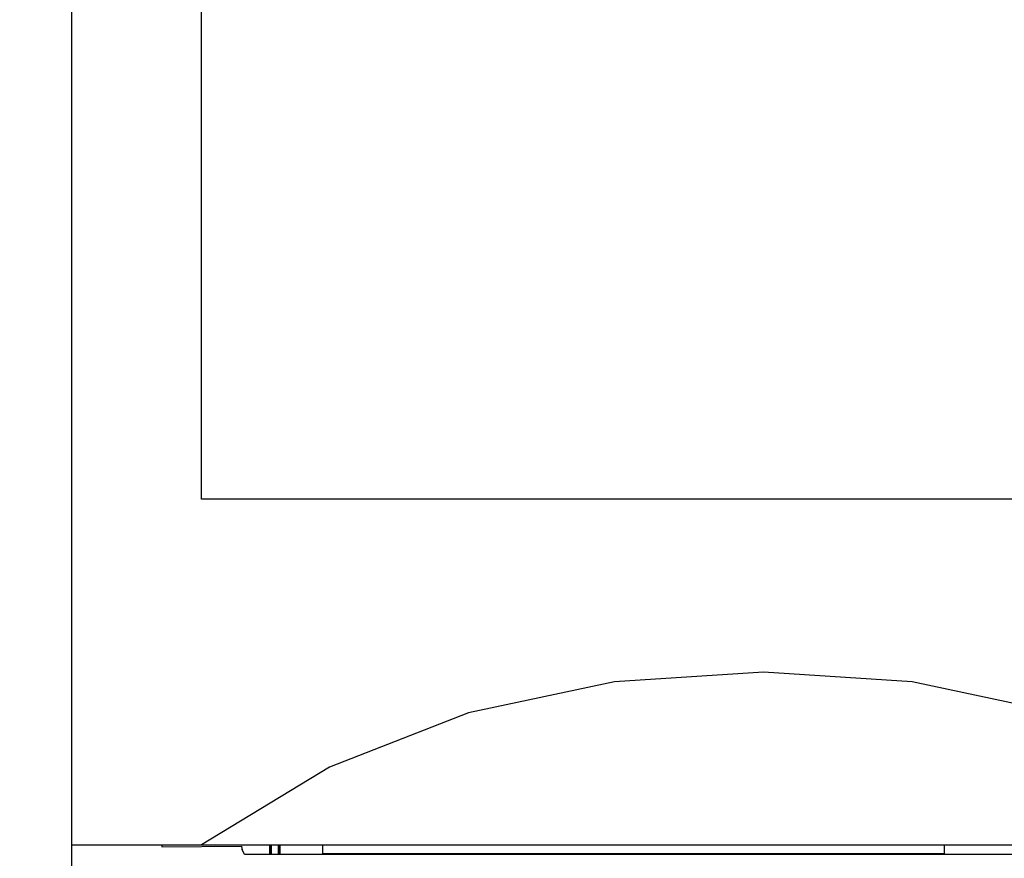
# Model space of a CAD drawing. Extents: x 77 to 816, y 33 to 540.
# Tile 8 of 21: x 419 to 431, y 419 to 429. Entities that reach past the tile are written whole.
import ezdxf

# ---------------------------------------------------------------- set-up
doc = ezdxf.new("R2010")
doc.units = 0
doc.header["$LTSCALE"] = 46.2
doc.layers.get('0').update_dxf_attribs({"linetype": 'CONTINUOUS'})
for name, color, linetype in [('ALL_CURVE', 7, 'CONTINUOUS'), ('ALL_DIM', 7, 'CONTINUOUS'), ('ALL_FEATURES', 7, 'CONTINUOUS')]:
    doc.layers.add(name, color=color, linetype=linetype)
doc.dimstyles.get("Standard").update_dxf_attribs({"dimtxt": 2.5, "dimasz": 2.5, "dimexe": 1.25, "dimexo": 0.625, "dimtad": 1, "dimcen": 2.5, "dimazin": 3, "dimtfac": 1, "dimtmove": 0, "dimatfit": 3})

# ---------------------------------------------------------------- blocks, each defined once
blk = doc.blocks.new('_OPEN')
at = {"color": 0, "linetype": 'BYBLOCK'}
for p, q in [((0, 0), (-1, 0.25)), ((-1, -0.25), (0, 0)), ((-1, 0), (0, 0))]:
    blk.add_line(p, q, dxfattribs=at)
blk = doc.blocks.new('*D12')
at = {"layer": 'ALL_DIM', "color": 2, "linetype": 'CONTINUOUS'}
for p, q in [((422.262, 457.5), (320, 457.5)), ((322, 457.5), (322, 360)), ((322, 262.5), (322, 360)), ((422, 262.5), (320, 262.5))]:
    blk.add_line(p, q, dxfattribs=at)
at = {"layer": 'ALL_DIM', "color": 2, "linetype": 'CONTINUOUS', "xscale": 4, "yscale": 4, "zscale": 4}
for p, rotation in [((322, 457.5), 90), ((322, 262.5), 270)]:
    blk.add_blockref('_OPEN', p, dxfattribs=dict(at, rotation=rotation))

msp = doc.modelspace()

# ---------------------------------------------------------------- linework, layer by layer
at = {"layer": 'ALL_CURVE', "color": 4, "linetype": 'CONTINUOUS'}
for p, q in [((421.5, 423.5), (421.5, 430)), ((439.5, 423.5), (421.5, 423.5))]:
    msp.add_line(p, q, dxfattribs=at)
at = {"layer": 'ALL_FEATURES', "color": 7, "linetype": 'CONTINUOUS'}
for p, q in [((420, 273.009), (420, 439)), ((420, 419.5), (460, 419.5)), ((421.039, 419.5), (421.042, 419.479)), ((421.042, 419.5), (421.042, 419.479)), ((422.9, 419.5), (422.9, 419.4)), ((430.1, 419.4), (430.1, 419.5)), ((421.042, 419.479), (421.965, 419.485)), ((422, 419.388), (421.97, 419.448)), ((448.977, 419.388), (422, 419.388)), ((422.9, 419.4), (430.1, 419.4))]:
    msp.add_line(p, q, dxfattribs=at)
for points in [[(434.5, 419.5), (433.019, 420.399), (431.411, 421.027), (429.724, 421.387), (428.002, 421.5), (426.279, 421.387), (424.591, 421.027), (422.981, 420.399), (421.5, 419.5)], [(421.965, 419.485), (421.968, 419.46), (421.97, 419.448)]]:
    msp.add_lwpolyline(points, dxfattribs=at)
at = {"layer": 'ALL_FEATURES', "color": 6, "linetype": 'CONTINUOUS', "const_width": 0.0336}
for points in [[(422.3, 419.5), (422.3, 419.388)], [(422.4, 419.5), (422.4, 419.388)]]:
    msp.add_lwpolyline(points, dxfattribs=at)

# ---------------------------------------------------------------- dimensions: what is measured, and where the dimension line sits
at = {"layer": 'ALL_DIM', "color": 2, "linetype": 'CONTINUOUS'}
dim = msp.add_linear_dim(base=(322, 262.5), p1=(422.262, 457.5), p2=(422, 262.5), angle=270, dimstyle='Standard', dxfattribs=at)
dim.commit()
dim.dimension.update_dxf_attribs({"geometry": '*D12', "text_midpoint": (320.4, 351.744), "dimtype": 128})

doc.saveas('drawing.dxf')
